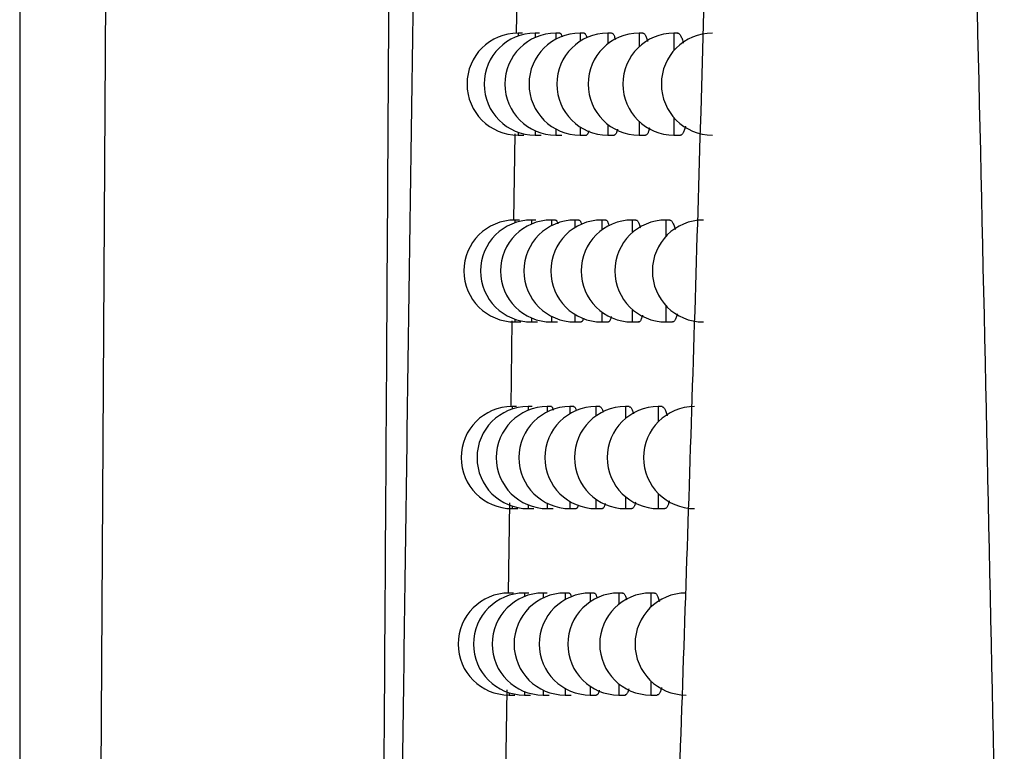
# Model space of a CAD drawing. Header units: millimetres. Extents: x -0.201 to 0.721, y -0.195 to 0.483.
# Tile 33 of 188: x 0.03738 to 0.04703, y 0.05737 to 0.06454. Entities that reach past the tile are written whole.
import ezdxf

# ---------------------------------------------------------------- set-up
doc = ezdxf.new("R2010")
doc.units = ezdxf.units.MM

msp = doc.modelspace()

# ---------------------------------------------------------------- linework, layer by layer
at = {"color": 7, "linetype": 'Continuous', "lineweight": 25}
for p, q in [((0.037383, 0.066425), (0.037383, 0.048446)), ((0.03813, 0.049194), (0.038235, 0.065735)), ((0.042263, 0.065258), (0.04225, 0.06441)), ((0.042311, 0.064411), (0.042268, 0.064411)), ((0.042268, 0.064411), (0.042268, 0.064382)), ((0.042478, 0.064411), (0.042436, 0.064411)), ((0.042436, 0.064411), (0.042436, 0.064368)), ((0.042679, 0.064411), (0.042639, 0.064411)), ((0.042639, 0.064411), (0.042639, 0.064351)), ((0.042915, 0.064411), (0.042876, 0.064411)), ((0.042876, 0.064411), (0.042876, 0.064331)), ((0.043186, 0.064411), (0.043148, 0.064411)), ((0.043148, 0.064411), (0.043148, 0.064306)), ((0.043492, 0.064411), (0.043455, 0.064411)), ((0.043455, 0.064411), (0.043455, 0.064276)), ((0.043833, 0.064411), (0.043796, 0.064411)), ((0.043796, 0.064411), (0.043796, 0.06424)), ((0.043148, 0.063516), (0.043148, 0.063411)), ((0.043455, 0.063546), (0.043455, 0.063411)), ((0.043796, 0.063582), (0.043796, 0.063411)), ((0.042236, 0.063422), (0.042223, 0.062578)), ((0.042268, 0.06344), (0.042268, 0.063411)), ((0.042436, 0.063454), (0.042436, 0.063411)), ((0.042639, 0.063471), (0.042639, 0.063411)), ((0.042876, 0.063491), (0.042876, 0.063411)), ((0.042268, 0.063411), (0.042325, 0.063411)), ((0.042436, 0.063411), (0.042495, 0.063411)), ((0.042639, 0.063411), (0.042699, 0.063411)), ((0.042876, 0.063411), (0.042938, 0.063411)), ((0.043148, 0.063411), (0.043211, 0.063411)), ((0.043455, 0.063411), (0.043519, 0.063411)), ((0.043796, 0.063411), (0.043861, 0.063411)), ((0.042282, 0.062578), (0.042238, 0.062578)), ((0.042238, 0.062578), (0.042238, 0.062551)), ((0.042443, 0.062578), (0.042401, 0.062578)), ((0.042401, 0.062578), (0.042401, 0.062538)), ((0.042637, 0.062578), (0.042596, 0.062578)), ((0.042596, 0.062578), (0.042596, 0.062522)), ((0.042865, 0.062578), (0.042826, 0.062578)), ((0.042826, 0.062578), (0.042826, 0.062503)), ((0.043128, 0.062578), (0.043089, 0.062578)), ((0.043089, 0.062578), (0.043089, 0.06248)), ((0.043424, 0.062578), (0.043387, 0.062578)), ((0.043387, 0.062578), (0.043387, 0.062452)), ((0.043755, 0.062578), (0.043718, 0.062578)), ((0.043718, 0.062578), (0.043718, 0.062418)), ((0.043387, 0.061704), (0.043387, 0.061578)), ((0.043718, 0.061737), (0.043718, 0.061578)), ((0.042208, 0.061588), (0.042197, 0.060747)), ((0.042238, 0.061605), (0.042238, 0.061578)), ((0.042401, 0.061618), (0.042401, 0.061578)), ((0.042596, 0.061634), (0.042596, 0.061578)), ((0.042826, 0.061653), (0.042826, 0.061578)), ((0.043089, 0.061676), (0.043089, 0.061578)), ((0.042238, 0.061578), (0.042295, 0.061578)), ((0.042401, 0.061578), (0.042459, 0.061578)), ((0.042596, 0.061578), (0.042656, 0.061578)), ((0.042826, 0.061578), (0.042887, 0.061578)), ((0.043089, 0.061578), (0.043152, 0.061578)), ((0.043387, 0.061578), (0.043451, 0.061578)), ((0.043718, 0.061578), (0.043783, 0.061578)), ((0.042253, 0.060748), (0.04221, 0.060748)), ((0.04221, 0.060748), (0.04221, 0.060723)), ((0.042408, 0.060748), (0.042366, 0.060748)), ((0.042366, 0.060748), (0.042366, 0.060711)), ((0.042595, 0.060748), (0.042555, 0.060748)), ((0.042555, 0.060748), (0.042555, 0.060696)), ((0.042816, 0.060748), (0.042777, 0.060748)), ((0.042777, 0.060748), (0.042777, 0.060678)), ((0.04307, 0.060748), (0.043032, 0.060748)), ((0.043032, 0.060748), (0.043032, 0.060656)), ((0.043358, 0.060748), (0.043321, 0.060748)), ((0.043321, 0.060748), (0.043321, 0.06063)), ((0.04368, 0.060748), (0.043643, 0.060748)), ((0.043643, 0.060748), (0.043643, 0.060599)), ((0.043321, 0.059865), (0.043321, 0.059748)), ((0.043643, 0.059896), (0.043643, 0.059748)), ((0.042184, 0.059803), (0.042171, 0.058919)), ((0.04221, 0.059773), (0.04221, 0.059748)), ((0.04221, 0.059748), (0.042266, 0.059748)), ((0.042366, 0.059785), (0.042366, 0.059748)), ((0.042366, 0.059748), (0.042424, 0.059748)), ((0.042555, 0.0598), (0.042555, 0.059748)), ((0.042555, 0.059748), (0.042614, 0.059748)), ((0.042777, 0.059818), (0.042777, 0.059748)), ((0.042777, 0.059748), (0.042838, 0.059748)), ((0.043032, 0.059839), (0.043032, 0.059748)), ((0.043032, 0.059748), (0.043095, 0.059748)), ((0.043321, 0.059748), (0.043384, 0.059748)), ((0.043643, 0.059748), (0.043707, 0.059748)), ((0.042225, 0.05892), (0.042181, 0.05892)), ((0.042374, 0.05892), (0.042331, 0.05892)), ((0.042331, 0.05892), (0.042331, 0.058886)), ((0.042555, 0.05892), (0.042514, 0.05892)), ((0.042514, 0.05892), (0.042514, 0.058872)), ((0.042768, 0.05892), (0.042729, 0.05892)), ((0.042729, 0.05892), (0.042729, 0.058855)), ((0.043015, 0.05892), (0.042976, 0.05892)), ((0.042976, 0.05892), (0.042976, 0.058835)), ((0.043294, 0.05892), (0.043256, 0.05892)), ((0.043256, 0.05892), (0.043256, 0.05881)), ((0.043606, 0.05892), (0.043569, 0.05892)), ((0.043569, 0.05892), (0.043569, 0.058781)), ((0.043256, 0.05803), (0.043256, 0.05792)), ((0.043569, 0.058059), (0.043569, 0.05792)), ((0.042158, 0.057972), (0.042146, 0.057094)), ((0.042181, 0.057943), (0.042181, 0.05792)), ((0.042181, 0.05792), (0.042238, 0.05792)), ((0.042331, 0.057955), (0.042331, 0.05792)), ((0.042331, 0.05792), (0.042389, 0.05792)), ((0.042514, 0.057969), (0.042514, 0.05792)), ((0.042514, 0.05792), (0.042573, 0.05792)), ((0.042729, 0.057986), (0.042729, 0.05792)), ((0.042729, 0.05792), (0.04279, 0.05792)), ((0.042976, 0.058006), (0.042976, 0.05792)), ((0.042976, 0.05792), (0.043038, 0.05792)), ((0.043256, 0.05792), (0.04332, 0.05792)), ((0.043569, 0.05792), (0.043633, 0.05792))]:
    msp.add_line(p, q, dxfattribs=at)
for centre in [(0.042268, 0.063911), (0.042436, 0.063911), (0.042639, 0.063911), (0.042876, 0.063911), (0.043148, 0.063911), (0.043455, 0.063911), (0.043796, 0.063911), (0.044173, 0.063911), (0.042238, 0.062078), (0.042401, 0.062078), (0.042596, 0.062078), (0.042826, 0.062078), (0.043089, 0.062078), (0.043387, 0.062078), (0.043718, 0.062078), (0.044085, 0.062078), (0.04221, 0.060248), (0.042366, 0.060248), (0.042555, 0.060248), (0.042777, 0.060248), (0.043032, 0.060248), (0.043321, 0.060248), (0.043643, 0.060248), (0.043999, 0.060248), (0.042181, 0.05842), (0.042331, 0.05842), (0.042514, 0.05842), (0.042729, 0.05842), (0.042976, 0.05842), (0.043256, 0.05842), (0.043569, 0.05842), (0.043915, 0.05842)]:
    msp.add_arc(centre, 0.0005, 90, 270, dxfattribs=at)
for points, knots in [([(0.0445821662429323, 0.0990800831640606), (0.0445808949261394, 0.0982544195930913), (0.0445745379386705, 0.094125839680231), (0.0445154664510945, 0.0847317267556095), (0.0443322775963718, 0.0735782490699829), (0.0440872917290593, 0.0644485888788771), (0.0439235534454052, 0.0592436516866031), (0.0438317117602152, 0.056648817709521), (0.0437857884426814, 0.0553513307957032)], [0, 0, 0, 0, 0.0561085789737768, 0.2805607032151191, 0.6399561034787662, 0.8199377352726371, 0.9099640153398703, 1, 1, 1, 1]), ([(0.045679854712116, 0.0984990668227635), (0.0457822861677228, 0.0956998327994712), (0.0459871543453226, 0.0901012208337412), (0.0463543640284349, 0.0795002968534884), (0.0467415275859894, 0.0667940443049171), (0.0469378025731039, 0.0569004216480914), (0.0470349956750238, 0.05200121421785)], [0, 0, 0, 0, 0.1803464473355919, 0.3607021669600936, 0.6834271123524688, 1, 1, 1, 1]), ([(0.041036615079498, 0.0493632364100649), (0.0410367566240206, 0.0493785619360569), (0.0410374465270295, 0.0494532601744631), (0.0410414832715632, 0.0497654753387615), (0.0410575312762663, 0.0510730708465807), (0.0410888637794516, 0.0535222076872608), (0.0411334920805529, 0.05694250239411), (0.0411825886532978, 0.0605619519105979), (0.0412334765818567, 0.0641924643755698), (0.0412692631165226, 0.0666224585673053), (0.0412871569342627, 0.067837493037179)], [0, 0, 0, 0, 0.0025094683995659, 0.0122314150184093, 0.0511191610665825, 0.2165127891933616, 0.4123544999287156, 0.6082082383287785, 0.8040980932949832, 1, 1, 1, 1]), ([(0.0410170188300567, 0.067551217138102), (0.0410083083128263, 0.0661171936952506), (0.0409901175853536, 0.0631224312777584), (0.0409615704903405, 0.0585854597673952), (0.0409365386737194, 0.0547122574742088), (0.0409186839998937, 0.052008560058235), (0.0409096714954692, 0.0506586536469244), (0.0409051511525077, 0.0499841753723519), (0.0409024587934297, 0.0495850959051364), (0.040901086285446, 0.0493787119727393), (0.0409003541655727, 0.0492686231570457)], [0, 0, 0, 0, 0.2339219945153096, 0.4885141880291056, 0.743131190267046, 0.8704261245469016, 0.9340734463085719, 0.9658970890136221, 0.9818089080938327, 1, 1, 1, 1]), ([(0.0426793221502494, 0.0644105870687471), (0.0426797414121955, 0.0644106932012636), (0.0426817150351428, 0.0644111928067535), (0.0426852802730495, 0.0644084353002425), (0.0426899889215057, 0.0644023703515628), (0.0426947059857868, 0.0643923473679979), (0.04269839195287, 0.0643825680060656), (0.0427004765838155, 0.0643749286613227), (0.0427009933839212, 0.064373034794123)], [0, 0, 0, 0, 0.0593873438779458, 0.2795584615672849, 0.4930364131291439, 0.7079920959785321, 0.9276084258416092, 1, 1, 1, 1]), ([(0.0429153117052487, 0.0644106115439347), (0.042915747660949, 0.0644107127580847), (0.042917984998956, 0.0644112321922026), (0.0429220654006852, 0.0644085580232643), (0.0429275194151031, 0.0644025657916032), (0.0429329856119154, 0.0643927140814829), (0.0429380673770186, 0.0643807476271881), (0.0429412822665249, 0.064370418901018), (0.042942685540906, 0.0643659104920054)], [0, 0, 0, 0, 0.0487540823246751, 0.2502074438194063, 0.4458480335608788, 0.642841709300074, 0.8441031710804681, 1, 1, 1, 1]), ([(0.0431861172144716, 0.0644106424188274), (0.0431865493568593, 0.0644107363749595), (0.0431890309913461, 0.0644112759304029), (0.0431936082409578, 0.0644086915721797), (0.0431998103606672, 0.0644027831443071), (0.0432060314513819, 0.0643931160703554), (0.0432122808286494, 0.0643797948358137), (0.0432178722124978, 0.0643649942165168), (0.0432212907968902, 0.064353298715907), (0.0432226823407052, 0.0643485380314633)], [0, 0, 0, 0, 0.0359551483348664, 0.2064771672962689, 0.3723739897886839, 0.5394171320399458, 0.7100762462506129, 0.8819857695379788, 1, 1, 1, 1]), ([(0.043491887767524, 0.064410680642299), (0.0434922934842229, 0.0644107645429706), (0.0434949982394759, 0.064411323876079), (0.0435000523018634, 0.064408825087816), (0.0435070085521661, 0.0644030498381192), (0.0435139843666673, 0.0643934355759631), (0.0435209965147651, 0.0643803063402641), (0.0435278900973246, 0.0643635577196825), (0.0435337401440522, 0.0643466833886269), (0.0435371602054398, 0.0643343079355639), (0.0435384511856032, 0.0643296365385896)], [0, 0, 0, 0, 0.026280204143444, 0.1751998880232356, 0.320364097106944, 0.4665304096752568, 0.6158582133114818, 0.7662796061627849, 0.9117769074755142, 1, 1, 1, 1]), ([(0.0438328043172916, 0.0644107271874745), (0.0438331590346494, 0.0644107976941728), (0.0438360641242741, 0.0644113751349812), (0.0438415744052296, 0.0644089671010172), (0.043849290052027, 0.0644033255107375), (0.0438570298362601, 0.0643938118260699), (0.0438648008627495, 0.0643807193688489), (0.0438724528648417, 0.0643641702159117), (0.0438798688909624, 0.0643442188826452), (0.0438856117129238, 0.0643265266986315), (0.04388878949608, 0.0643143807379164), (0.0438896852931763, 0.0643109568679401)], [0, 0, 0, 0, 0.0186206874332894, 0.1525010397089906, 0.283282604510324, 0.4149661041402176, 0.5494956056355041, 0.6850099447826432, 0.8161297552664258, 0.9481681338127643, 1, 1, 1, 1]), ([(0.0429628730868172, 0.063453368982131), (0.0429614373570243, 0.0634483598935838), (0.0429584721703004, 0.063438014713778), (0.0429536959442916, 0.0634263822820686), (0.0429486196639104, 0.0634175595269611), (0.0429433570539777, 0.0634119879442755), (0.0429397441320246, 0.0634113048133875), (0.0429379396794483, 0.0634109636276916)], [0, 0, 0, 0, 0.1877348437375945, 0.3877253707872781, 0.5890895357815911, 0.7947731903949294, 1, 1, 1, 1]), ([(0.0432432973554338, 0.063467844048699), (0.0432421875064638, 0.0634635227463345), (0.0432393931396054, 0.0634526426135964), (0.0432346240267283, 0.0634390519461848), (0.0432290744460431, 0.0634266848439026), (0.0432233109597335, 0.0634176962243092), (0.0432173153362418, 0.0634125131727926), (0.0432131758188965, 0.06341037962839), (0.0432110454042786, 0.0634109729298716), (0.0432109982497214, 0.0634109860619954)], [0, 0, 0, 0, 0.1165133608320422, 0.2933561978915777, 0.4659430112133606, 0.6397117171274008, 0.8171938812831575, 0.9959537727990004, 1, 1, 1, 1]), ([(0.0435587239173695, 0.0634822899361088), (0.0435581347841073, 0.0634797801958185), (0.0435557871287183, 0.0634697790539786), (0.0435513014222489, 0.0634553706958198), (0.0435453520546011, 0.0634394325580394), (0.0435391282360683, 0.0634270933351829), (0.0435326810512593, 0.0634179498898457), (0.043525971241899, 0.0634126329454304), (0.043521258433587, 0.0634104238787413), (0.0435187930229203, 0.0634110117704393), (0.0435186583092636, 0.0634110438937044)], [0, 0, 0, 0, 0.0522395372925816, 0.2081709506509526, 0.3652110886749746, 0.5188924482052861, 0.6736227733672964, 0.8316459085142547, 0.9908008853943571, 1, 1, 1, 1]), ([(0.0439093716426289, 0.0634967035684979), (0.0439075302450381, 0.0634894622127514), (0.0439037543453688, 0.0634746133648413), (0.043897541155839, 0.0634559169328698), (0.043890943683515, 0.0634399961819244), (0.0438840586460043, 0.0634275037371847), (0.0438769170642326, 0.0634182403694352), (0.0438694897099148, 0.0634127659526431), (0.0438641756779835, 0.0634104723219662), (0.0438613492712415, 0.06341105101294), (0.0438611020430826, 0.0634111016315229)], [0, 0, 0, 0, 0.1344331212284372, 0.2756634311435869, 0.4178907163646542, 0.5574974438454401, 0.6980536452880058, 0.8415874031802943, 0.986143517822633, 1, 1, 1, 1]), ([(0.0426368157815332, 0.0625774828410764), (0.0426372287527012, 0.0625775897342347), (0.0426391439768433, 0.0625780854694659), (0.0426425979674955, 0.0625753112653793), (0.0426471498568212, 0.0625692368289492), (0.0426517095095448, 0.062559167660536), (0.0426551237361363, 0.0625498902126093), (0.0426569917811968, 0.0625428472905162), (0.0426573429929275, 0.0625415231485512)], [0, 0, 0, 0, 0.0617992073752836, 0.286604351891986, 0.5045093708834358, 0.7239230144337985, 0.9480946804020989, 1, 1, 1, 1]), ([(0.0428651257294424, 0.0625775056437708), (0.0428655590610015, 0.0625776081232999), (0.0428677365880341, 0.0625781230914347), (0.0428716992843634, 0.0625754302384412), (0.0428769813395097, 0.0625694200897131), (0.0428822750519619, 0.0625595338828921), (0.0428870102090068, 0.0625480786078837), (0.0428899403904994, 0.0625383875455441), (0.0428911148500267, 0.0625345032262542)], [0, 0, 0, 0, 0.0510834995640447, 0.2566988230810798, 0.4563066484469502, 0.6572952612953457, 0.8626389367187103, 1, 1, 1, 1]), ([(0.0431275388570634, 0.0625775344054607), (0.0431279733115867, 0.0625776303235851), (0.0431303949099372, 0.0625781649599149), (0.0431348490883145, 0.0625755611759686), (0.0431408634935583, 0.0625696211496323), (0.0431468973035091, 0.0625599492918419), (0.0431529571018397, 0.0625465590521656), (0.0431578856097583, 0.0625332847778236), (0.043160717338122, 0.0625233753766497), (0.0431615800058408, 0.0625203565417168)], [0, 0, 0, 0, 0.0389042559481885, 0.2168477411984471, 0.3898869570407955, 0.5641221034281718, 0.7421295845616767, 0.9214414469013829, 1, 1, 1, 1]), ([(0.0434241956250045, 0.0625775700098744), (0.0434246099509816, 0.0625776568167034), (0.0434272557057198, 0.0625782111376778), (0.043432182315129, 0.0625756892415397), (0.0434389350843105, 0.0625698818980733), (0.0434457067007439, 0.0625602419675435), (0.0434525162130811, 0.0625471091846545), (0.043459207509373, 0.0625302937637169), (0.04346438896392, 0.0625150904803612), (0.0434672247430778, 0.0625046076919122), (0.0434679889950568, 0.0625017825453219)], [0, 0, 0, 0, 0.0286125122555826, 0.18271046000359, 0.3328428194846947, 0.4840118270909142, 0.6384511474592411, 0.7940215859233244, 0.944488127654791, 1, 1, 1, 1]), ([(0.0437552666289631, 0.0625776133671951), (0.0437556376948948, 0.0625776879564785), (0.0437584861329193, 0.0625782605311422), (0.0437638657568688, 0.0625758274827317), (0.043771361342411, 0.0625701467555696), (0.0437788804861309, 0.0625606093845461), (0.0437864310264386, 0.0625474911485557), (0.0437938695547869, 0.0625309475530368), (0.043801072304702, 0.0625109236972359), (0.043806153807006, 0.0624950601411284), (0.0438087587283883, 0.0624849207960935), (0.0438091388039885, 0.0624834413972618)], [0, 0, 0, 0, 0.020638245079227, 0.1584267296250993, 0.2929433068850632, 0.4283878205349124, 0.5667601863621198, 0.7061455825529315, 0.8410012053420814, 0.9768010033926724, 1, 1, 1, 1]), ([(0.0429104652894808, 0.0616167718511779), (0.0429094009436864, 0.0616129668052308), (0.0429068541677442, 0.0616038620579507), (0.0429025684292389, 0.0615932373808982), (0.0428976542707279, 0.0615844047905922), (0.0428925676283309, 0.0615788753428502), (0.0428890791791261, 0.0615782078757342), (0.0428873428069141, 0.0615778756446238)], [0, 0, 0, 0, 0.1504364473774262, 0.3599656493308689, 0.5709349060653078, 0.786433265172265, 1, 1, 1, 1]), ([(0.0431823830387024, 0.0616309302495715), (0.0431816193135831, 0.0616278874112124), (0.0431792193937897, 0.0616183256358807), (0.0431749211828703, 0.0616058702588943), (0.0431695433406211, 0.0615934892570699), (0.043163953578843, 0.0615845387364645), (0.0431581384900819, 0.0615793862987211), (0.0431541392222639, 0.0615772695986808), (0.0431520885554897, 0.0615778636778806), (0.043152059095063, 0.0615778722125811)], [0, 0, 0, 0, 0.085614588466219, 0.2690341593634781, 0.4479230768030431, 0.6280379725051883, 0.812005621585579, 0.997299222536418, 1, 1, 1, 1]), ([(0.0434885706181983, 0.061645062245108), (0.043488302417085, 0.0616438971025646), (0.0434863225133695, 0.0616352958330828), (0.0434822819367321, 0.0616221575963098), (0.0434765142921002, 0.0616061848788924), (0.0434704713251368, 0.0615938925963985), (0.0434642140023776, 0.0615847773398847), (0.0434576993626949, 0.0615795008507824), (0.0434531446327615, 0.061577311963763), (0.0434507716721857, 0.0615779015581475), (0.0434506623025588, 0.0615779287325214)], [0, 0, 0, 0, 0.0251824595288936, 0.1859009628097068, 0.3477643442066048, 0.5060428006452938, 0.6654025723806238, 0.82815751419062, 0.9920797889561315, 1, 1, 1, 1]), ([(0.0438290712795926, 0.0616592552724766), (0.0438276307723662, 0.0616534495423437), (0.0438243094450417, 0.0616400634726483), (0.0438186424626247, 0.0616226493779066), (0.0438122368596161, 0.0616067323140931), (0.0438055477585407, 0.0615942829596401), (0.0437986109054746, 0.0615850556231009), (0.0437913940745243, 0.0615796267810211), (0.0437862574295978, 0.0615773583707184), (0.0437835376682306, 0.0615779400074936), (0.0437833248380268, 0.0615779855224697)], [0, 0, 0, 0, 0.1113239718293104, 0.2566758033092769, 0.4030559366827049, 0.5466078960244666, 0.691137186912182, 0.8387322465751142, 0.9873802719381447, 1, 1, 1, 1]), ([(0.0425953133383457, 0.0607467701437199), (0.0425957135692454, 0.0607470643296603), (0.0425975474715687, 0.0607484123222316), (0.0426009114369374, 0.0607448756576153), (0.0426053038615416, 0.0607390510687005), (0.0426097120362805, 0.0607288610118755), (0.0426128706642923, 0.0607200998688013), (0.0426145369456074, 0.060713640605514), (0.0426147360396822, 0.0607128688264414)], [0, 0, 0, 0, 0.0640859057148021, 0.2936487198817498, 0.5161013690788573, 0.7400943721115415, 0.968945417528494, 1, 1, 1, 1]), ([(0.0428161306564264, 0.0607472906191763), (0.0428165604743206, 0.0607473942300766), (0.042818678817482, 0.0607479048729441), (0.0428225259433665, 0.0607451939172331), (0.0428276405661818, 0.0607391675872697), (0.0428327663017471, 0.0607292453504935), (0.0428371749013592, 0.0607182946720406), (0.0428398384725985, 0.0607092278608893), (0.0428408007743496, 0.0607059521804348)], [0, 0, 0, 0, 0.0534194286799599, 0.2632758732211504, 0.4669284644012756, 0.6719900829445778, 0.8814957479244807, 1, 1, 1, 1]), ([(0.0430703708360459, 0.0607473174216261), (0.0430708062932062, 0.0607474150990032), (0.0430731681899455, 0.0607479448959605), (0.0430775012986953, 0.0607453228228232), (0.0430833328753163, 0.0607393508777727), (0.0430891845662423, 0.0607296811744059), (0.0430950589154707, 0.0607161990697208), (0.0430993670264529, 0.0607044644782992), (0.0431016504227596, 0.0606963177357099), (0.0431020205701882, 0.060694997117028)], [0, 0, 0, 0, 0.0420240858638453, 0.2279364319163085, 0.4086474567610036, 0.5906076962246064, 0.7765082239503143, 0.963771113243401, 1, 1, 1, 1]), ([(0.0433581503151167, 0.0607473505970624), (0.0433585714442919, 0.0607474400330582), (0.0433611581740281, 0.0607479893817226), (0.0433659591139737, 0.0607454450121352), (0.0433725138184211, 0.060739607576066), (0.0433790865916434, 0.0607299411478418), (0.0433856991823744, 0.0607168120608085), (0.0433921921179, 0.0606999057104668), (0.0433967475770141, 0.0606863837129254), (0.0433990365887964, 0.0606777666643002), (0.0433993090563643, 0.06067674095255)], [0, 0, 0, 0, 0.0310285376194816, 0.1905886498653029, 0.3459640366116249, 0.5024125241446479, 0.6622461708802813, 0.8232505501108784, 0.9789610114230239, 1, 1, 1, 1]), ([(0.0436796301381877, 0.0607473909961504), (0.0436800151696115, 0.0607474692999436), (0.0436828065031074, 0.0607480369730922), (0.0436880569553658, 0.0607455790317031), (0.043695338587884, 0.0607398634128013), (0.0437026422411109, 0.0607302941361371), (0.0437099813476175, 0.0607171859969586), (0.0437172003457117, 0.0607005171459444), (0.0437241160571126, 0.0606812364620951), (0.0437284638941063, 0.0606660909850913), (0.0437305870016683, 0.0606586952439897)], [0, 0, 0, 0, 0.0227149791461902, 0.1646750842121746, 0.3031828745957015, 0.4426463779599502, 0.5851251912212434, 0.7286471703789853, 0.8674947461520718, 1, 1, 1, 1]), ([(0.0428593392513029, 0.0597831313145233), (0.042858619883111, 0.0597805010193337), (0.0428564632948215, 0.059772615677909), (0.0428526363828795, 0.0597629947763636), (0.0428478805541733, 0.0597541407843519), (0.0428429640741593, 0.0597486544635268), (0.0428395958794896, 0.0597480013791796), (0.042837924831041, 0.0597476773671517)], [0, 0, 0, 0, 0.1100397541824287, 0.3298873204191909, 0.5512467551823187, 0.777361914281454, 1, 1, 1, 1]), ([(0.043122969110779, 0.059796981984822), (0.0431225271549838, 0.0597951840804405), (0.0431204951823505, 0.0597869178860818), (0.0431166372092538, 0.0597755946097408), (0.0431114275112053, 0.0597631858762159), (0.0431060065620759, 0.0597542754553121), (0.0431003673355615, 0.0597491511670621), (0.0430965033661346, 0.0597470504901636), (0.0430945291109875, 0.0597476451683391), (0.04309451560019, 0.0597476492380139)], [0, 0, 0, 0, 0.0529137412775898, 0.2432806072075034, 0.4288307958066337, 0.615653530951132, 0.806476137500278, 0.9986756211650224, 1, 1, 1, 1]), ([(0.0434201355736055, 0.0598108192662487), (0.0434184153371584, 0.0598043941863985), (0.0434149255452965, 0.0597913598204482), (0.0434093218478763, 0.0597759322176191), (0.0434034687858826, 0.0597635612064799), (0.0433973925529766, 0.0597545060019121), (0.0433910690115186, 0.0597492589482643), (0.0433866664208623, 0.0597470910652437), (0.0433843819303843, 0.0597476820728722), (0.0433842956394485, 0.0597477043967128)], [0, 0, 0, 0, 0.162302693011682, 0.3292585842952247, 0.4923963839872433, 0.6566496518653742, 0.8244061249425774, 0.9933673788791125, 1, 1, 1, 1]), ([(0.0437507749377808, 0.0598247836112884), (0.0437497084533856, 0.0598203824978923), (0.0437468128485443, 0.0598084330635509), (0.0437416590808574, 0.0597922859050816), (0.04373544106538, 0.0597763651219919), (0.0437289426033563, 0.059763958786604), (0.0437222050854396, 0.059754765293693), (0.0437151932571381, 0.0597493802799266), (0.0437102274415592, 0.0597471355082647), (0.0437076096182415, 0.0597477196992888), (0.0437074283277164, 0.0597477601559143)], [0, 0, 0, 0, 0.0872463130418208, 0.2368818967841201, 0.3875782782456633, 0.5352348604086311, 0.6838977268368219, 0.8357180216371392, 0.9886230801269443, 1, 1, 1, 1]), ([(0.0427682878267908, 0.0589199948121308), (0.0427687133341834, 0.0589200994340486), (0.042770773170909, 0.0589206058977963), (0.0427745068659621, 0.0589178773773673), (0.0427794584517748, 0.0589118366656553), (0.0427844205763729, 0.058901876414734), (0.0427885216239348, 0.0588914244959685), (0.0427909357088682, 0.0588829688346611), (0.0427917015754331, 0.0588802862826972)], [0, 0, 0, 0, 0.0557624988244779, 0.2699404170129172, 0.477716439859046, 0.6869302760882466, 0.9006788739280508, 1, 1, 1, 1]), ([(0.0430145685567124, 0.0589200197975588), (0.043015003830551, 0.0589201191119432), (0.0430173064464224, 0.0589206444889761), (0.0430215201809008, 0.0589179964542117), (0.0430271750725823, 0.0589120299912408), (0.0430328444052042, 0.0589022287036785), (0.0430384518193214, 0.0588894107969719), (0.0430421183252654, 0.0588780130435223), (0.0430439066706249, 0.0588724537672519)], [0, 0, 0, 0, 0.0453998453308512, 0.2401669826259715, 0.4294077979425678, 0.6199570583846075, 0.814633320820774, 1, 1, 1, 1]), ([(0.0432937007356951, 0.0589200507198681), (0.0432941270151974, 0.0589201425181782), (0.0432966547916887, 0.0589206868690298), (0.0433013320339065, 0.058918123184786), (0.0433076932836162, 0.0589122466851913), (0.0433140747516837, 0.0589025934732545), (0.043320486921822, 0.0588893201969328), (0.0433265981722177, 0.0588734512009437), (0.0433304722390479, 0.0588604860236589), (0.0433322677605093, 0.0588544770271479)], [0, 0, 0, 0, 0.0335991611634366, 0.1992382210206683, 0.3604553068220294, 0.5227860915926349, 0.6886299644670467, 0.8556887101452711, 1, 1, 1, 1]), ([(0.0436058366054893, 0.0589200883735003), (0.0436062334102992, 0.0589201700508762), (0.0436089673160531, 0.058920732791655), (0.0436140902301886, 0.0589182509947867), (0.0436211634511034, 0.0589125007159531), (0.0436282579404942, 0.0589029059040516), (0.0436353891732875, 0.0588897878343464), (0.0436424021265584, 0.0588730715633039), (0.0436485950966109, 0.0588554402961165), (0.0436523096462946, 0.0588421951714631), (0.0436538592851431, 0.0588366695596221)], [0, 0, 0, 0, 0.024904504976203, 0.1715870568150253, 0.3146221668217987, 0.4586444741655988, 0.60578125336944, 0.7539953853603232, 0.8973715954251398, 1, 1, 1, 1]), ([(0.0430650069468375, 0.0579660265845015), (0.0430648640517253, 0.0579654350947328), (0.0430631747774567, 0.057958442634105), (0.0430597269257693, 0.0579482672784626), (0.0430546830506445, 0.0579357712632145), (0.0430494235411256, 0.0579270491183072), (0.0430439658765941, 0.0579213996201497), (0.0430402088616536, 0.0579206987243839), (0.0430383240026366, 0.0579203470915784)], [0, 0, 0, 0, 0.0182700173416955, 0.2159840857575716, 0.408583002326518, 0.6025037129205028, 0.8005798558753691, 1, 1, 1, 1]), ([(0.0433532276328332, 0.0579796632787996), (0.0433518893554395, 0.0579745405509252), (0.0433488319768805, 0.0579628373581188), (0.0433437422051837, 0.0579485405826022), (0.0433380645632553, 0.0579361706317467), (0.0433321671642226, 0.0579271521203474), (0.0433260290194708, 0.0579219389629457), (0.043321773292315, 0.0579197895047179), (0.0433195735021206, 0.057920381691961), (0.0433195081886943, 0.0579203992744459)], [0, 0, 0, 0, 0.1345805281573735, 0.3074576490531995, 0.4762630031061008, 0.6462235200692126, 0.8198126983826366, 0.9946501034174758, 1, 1, 1, 1]), ([(0.043674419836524, 0.0579933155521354), (0.0436737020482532, 0.0579902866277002), (0.0436712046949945, 0.0579797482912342), (0.0436665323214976, 0.0579648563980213), (0.0436604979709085, 0.0579489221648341), (0.0436541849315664, 0.0579365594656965), (0.0436476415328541, 0.0579273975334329), (0.0436408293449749, 0.0579220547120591), (0.043636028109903, 0.0579198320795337), (0.0436335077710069, 0.0579204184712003), (0.0436333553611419, 0.0579204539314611)], [0, 0, 0, 0, 0.0621522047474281, 0.216242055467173, 0.3714264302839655, 0.5233550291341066, 0.6763200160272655, 0.8325377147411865, 0.9898732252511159, 1, 1, 1, 1])]:
    msp.add_open_spline(points, degree=3, knots=knots, dxfattribs=at)

doc.saveas('drawing.dxf')
